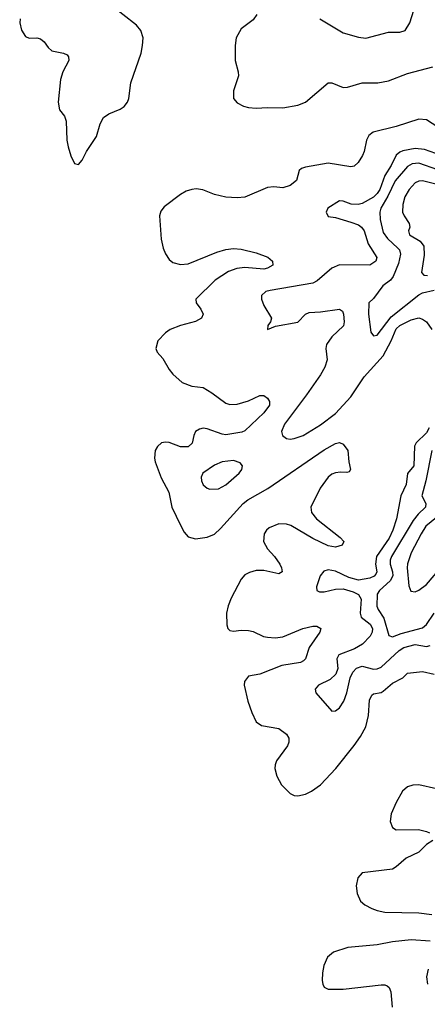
# Model space of a CAD drawing. Header units: inches. Extents: x 1384664 to 1536621, y 460766 to 646467.
# Tile 57 of 256: x 1391720 to 1393875, y 501544 to 506746. Entities that reach past the tile are written whole.
import ezdxf

# ---------------------------------------------------------------- set-up
doc = ezdxf.new("R2010")
doc.units = ezdxf.units.IN
doc.header["$MEASUREMENT"] = 0
doc.layers.add('B3590', color=7, linetype='Continuous')

msp = doc.modelspace()

# ---------------------------------------------------------------- linework, layer by layer
at = {"layer": 'B3590', "color": 5}
for points, elevation in [([(1391722.4, 506750), (1391719.7, 506730), (1391730, 506691.3), (1391750, 506658.1), (1391770, 506648.9), (1391810, 506650.7), (1391830, 506645.3), (1391849.7, 506629.7), (1391870, 506599.8), (1391890, 506582.3), (1391951.8, 506570), (1391970, 506560.6), (1391978, 506550), (1391978.9, 506530), (1391948.5, 506471.4), (1391934.6, 506430), (1391922.5, 506310), (1391929.7, 506270), (1391955.9, 506235.9), (1391965.9, 506210), (1391969.6, 506110), (1391975.4, 506075.4), (1391990, 506026.4), (1392010, 505986.5), (1392030, 505981.3), (1392050, 506003.8), (1392073.1, 506050), (1392126, 506130), (1392144.4, 506195.6), (1392163.6, 506230), (1392190.9, 506249.1), (1392250, 506273.2), (1392271.7, 506288.3), (1392289.5, 506310), (1392296.4, 506330), (1392307.5, 506412.5), (1392361.4, 506570), (1392369.3, 506609.3), (1392371.7, 506650), (1392360.9, 506690), (1392337.8, 506717.8), (1392193.1, 506830)], 580), ([(1393306.9, 506750), (1393430, 506677.5), (1393510, 506653.6), (1393550, 506649.5), (1393670, 506680.8), (1393730, 506681.3), (1393757.2, 506690), (1393782, 506730), (1393803.2, 506796.8)], 620), ([(1392972.9, 506772.9), (1392954.6, 506745.4), (1392890, 506697.6), (1392864.7, 506650), (1392858.8, 506610), (1392858.4, 506530), (1392875, 506470), (1392876, 506450), (1392850.2, 506370.2), (1392849.2, 506330), (1392870, 506306.3), (1392902, 506290), (1392930, 506282.2), (1392970, 506278.5), (1393030, 506283), (1393110, 506280.1), (1393190, 506295.1), (1393230, 506310.9), (1393350, 506412.3), (1393370, 506412.9), (1393430, 506388.2), (1393451.8, 506390), (1393530, 506412.1), (1393613.3, 506413.3), (1393670, 506423.6), (1393770, 506461.7), (1393903.2, 506496.8)], 580), ([(1393930, 506177.8), (1393870, 506216.5), (1393830, 506220.6), (1393710, 506182.5), (1393587.7, 506152.3), (1393566, 506134), (1393553.3, 506110), (1393540.8, 506050), (1393532, 506028), (1393508.9, 505991.1), (1393488.3, 505971.7), (1393470, 505968.3), (1393350, 505987.6), (1393230, 505966.5), (1393210, 505959.9), (1393198, 505950), (1393182.9, 505897.1), (1393150, 505869.9), (1393110, 505857.5), (1393062.5, 505862.5), (1393030, 505859.3), (1392910, 505808.2), (1392870, 505805.3), (1392808.7, 505808.7), (1392750, 505823.2), (1392687.7, 505847.7), (1392651.9, 505851.9), (1392630, 505849.2), (1392600.3, 505839.7), (1392570, 505823.1), (1392483.2, 505756.8), (1392465.3, 505734.7), (1392458.7, 505710), (1392467.4, 505587.4), (1392478.6, 505538.6), (1392490, 505510.1), (1392510, 505479.1), (1392530, 505463.5), (1392570, 505453.4), (1392610, 505455.9), (1392761.1, 505518.8), (1392810, 505533), (1392850, 505538.1), (1392890, 505533.6), (1392970, 505514.1), (1393032.1, 505492.1), (1393055.9, 505470), (1393057.1, 505450), (1393030, 505433.4), (1393010, 505428.6), (1392910, 505436.5), (1392867.9, 505432.1), (1392823.7, 505416.3), (1392753.9, 505370), (1392650.2, 505270), (1392653.4, 505250), (1392677.5, 505217.5), (1392689.6, 505190), (1392681.6, 505170), (1392648.5, 505151.5), (1392569.6, 505130.4), (1392515, 505110), (1392490, 505092.1), (1392450, 505049.7), (1392439.3, 505010), (1392446.6, 504990), (1392477.1, 504957.1), (1392510, 504898.6), (1392530, 504873.4), (1392578, 504830), (1392630, 504810.7), (1392690, 504803.4), (1392735.8, 504775.8), (1392810, 504719.7), (1392830, 504712.5), (1392870, 504714.9), (1392930, 504731.8), (1392990, 504761.4), (1393010, 504760.2), (1393030, 504746.9), (1393040.3, 504730), (1393040, 504710), (1393010.4, 504669.6), (1392910, 504574.2), (1392893.2, 504566.8), (1392810, 504553.7), (1392790, 504556.8), (1392710, 504585.2), (1392690, 504587.5), (1392670, 504583.6), (1392649.9, 504570.1), (1392639.6, 504550), (1392630.8, 504509.2), (1392611, 504489), (1392570, 504489.1), (1392510, 504511.8), (1392490, 504513.9), (1392470, 504509.9), (1392448.1, 504491.9), (1392436.7, 504470), (1392432.5, 504430), (1392435.3, 504410), (1392466.8, 504326.7), (1392507.3, 504250), (1392524.3, 504170), (1392570, 504075.6), (1392590, 504038.7), (1392610, 504013.4), (1392650, 504004.1), (1392710, 504012.2), (1392750, 504028.6), (1392781.9, 504058.1), (1392901.5, 504190), (1392925.5, 504210), (1393030.9, 504269.1), (1393330, 504473.6), (1393390, 504507.8), (1393410, 504513), (1393430, 504503), (1393454.9, 504470), (1393459, 504410), (1393468.3, 504370), (1393462, 504358), (1393450, 504353.3), (1393416.1, 504356.1), (1393390, 504353), (1393370, 504345.5), (1393349.9, 504330.1), (1393308.4, 504271.6), (1393258.3, 504170), (1393262.5, 504142.5), (1393288.6, 504108.6), (1393414.5, 504010), (1393434, 503990), (1393424.6, 503970), (1393390, 503959.1), (1393350, 503966.8), (1393270, 504006), (1393153.4, 504073.4), (1393130, 504081.7), (1393090, 504082.5), (1393038.1, 504061.9), (1393024.2, 504050), (1393011.8, 504030), (1393008.7, 503990), (1393029.7, 503950), (1393067.2, 503910), (1393094.4, 503870), (1393104.1, 503850), (1393107.5, 503830), (1393090, 503819), (1393010, 503835.4), (1392970, 503835.5), (1392934.1, 503825.9), (1392910, 503812.8), (1392889.9, 503790.1), (1392838.3, 503690), (1392821.6, 503650), (1392812.2, 503610), (1392814.3, 503550), (1392820.7, 503530), (1392830, 503519.6), (1392850, 503515.7), (1392890, 503520.7), (1392930, 503519.4), (1392953.2, 503513.2), (1393007.8, 503487.8), (1393030, 503483.2), (1393070, 503481.1), (1393110, 503486.5), (1393217.2, 503530), (1393270, 503542.5), (1393290, 503542.7), (1393312.4, 503530), (1393307, 503510), (1393249.8, 503430.2), (1393230.7, 503370), (1393220.5, 503359.5), (1393203.7, 503350), (1393106.3, 503333.7), (1392990, 503287.8), (1392930, 503277.4), (1392908.8, 503250), (1392907.2, 503230), (1392925.3, 503145.3), (1392946.1, 503086.1), (1392970, 503036.8), (1392997.2, 503017.2), (1393090, 503001.1), (1393130, 502972.2), (1393142.8, 502950), (1393142.6, 502930), (1393134.6, 502910), (1393076.7, 502830), (1393069.4, 502810), (1393068.5, 502790), (1393079.9, 502750), (1393104.6, 502704.6), (1393150, 502658.7), (1393170, 502647.8), (1393190, 502645.3), (1393230, 502654.3), (1393262, 502670), (1393310, 502704.6), (1393390.6, 502789.4), (1393488.3, 502911.7), (1393521.6, 502958.4), (1393549.1, 503010.9), (1393563, 503070), (1393569.5, 503150.5), (1393581.9, 503178.1), (1393590, 503184.1), (1393630, 503191.2), (1393641.8, 503198.2), (1393690, 503241), (1393746, 503270), (1393770, 503293.3), (1393850, 503302.7), (1393910, 503288.1)], 580), ([(1393950, 506028), (1393859.9, 506059.9), (1393810, 506065.2), (1393745.9, 506054.1), (1393730, 506047.1), (1393710.6, 506030), (1393683.8, 505976.2), (1393650, 505922.4), (1393623.4, 505850), (1393610, 505827.4), (1393590, 505808.7), (1393530, 505776), (1393509.9, 505769.9), (1393471.6, 505771.6), (1393430, 505787.7), (1393410, 505788.7), (1393349.2, 505750), (1393339.6, 505730), (1393350, 505707.2), (1393390, 505702), (1393470, 505677.2), (1393510, 505662), (1393527.4, 505650), (1393541.1, 505630), (1393561.5, 505561.5), (1393607.3, 505490), (1393602.2, 505470), (1393570.4, 505449.6), (1393409.7, 505450.3), (1393370, 505433), (1393292.7, 505367.3), (1393270, 505354.1), (1393043.8, 505316.2), (1393020.4, 505310), (1392998.7, 505290), (1392998.3, 505270), (1393010, 505236.3), (1393050.5, 505170), (1393044.9, 505150), (1393031, 505130), (1393030, 505108.9), (1393072.7, 505127.3), (1393190, 505148.3), (1393229.9, 505190.1), (1393250, 505199.7), (1393310, 505202.2), (1393410, 505216.9), (1393425.6, 505205.6), (1393430.8, 505190.8), (1393435.4, 505150), (1393430.8, 505129.2), (1393369.4, 505070.6), (1393341, 505030), (1393338.4, 505010), (1393345.5, 504950), (1393332.6, 504910), (1393310.5, 504870), (1393236.1, 504763.9), (1393119.3, 504610), (1393102.9, 504570), (1393109.1, 504549.1), (1393130, 504534.4), (1393150.3, 504530.3), (1393170, 504532.8), (1393218.4, 504550), (1393310, 504606), (1393390, 504666.2), (1393470, 504753.8), (1393540.1, 504859.9), (1393641.7, 504970), (1393683.9, 505050), (1393710, 505112.8), (1393730, 505130.1), (1393790, 505161), (1393830, 505170.7), (1393850, 505164.8), (1393870, 505149.2), (1393898.6, 505110)], 620), ([(1393930, 505952.4), (1393830, 505987.8), (1393795.2, 505984.8), (1393770, 505970.5), (1393704.6, 505895.4), (1393666.4, 505813.6), (1393628.1, 505750), (1393623.5, 505730), (1393625, 505690), (1393641.8, 505621.8), (1393664.6, 505590), (1393719.6, 505539.6), (1393727, 505530), (1393732.5, 505507.5), (1393722.5, 505457.5), (1393694.7, 505390), (1393679.3, 505370), (1393640.1, 505339.9), (1393590, 505273), (1393564.7, 505250), (1393562.8, 505190), (1393575.6, 505095.6), (1393590, 505076.3), (1393610, 505079.3), (1393683, 505177), (1393830, 505292.5), (1393850, 505303), (1393910, 505316.5)], 640), ([(1393933.3, 505873.3), (1393850, 505894.5), (1393830, 505892.9), (1393810, 505883.7), (1393778, 505850), (1393756.1, 505810), (1393745.6, 505770), (1393743.7, 505730), (1393751.5, 505710), (1393779, 505670), (1393782.2, 505650), (1393774.4, 505630), (1393781.1, 505610), (1393836.7, 505576.7), (1393855.9, 505550), (1393858.5, 505501.5), (1393843.6, 505410), (1393856.9, 505396.9), (1393874.9, 505394.9)], 660), ([(1393884.2, 504590), (1393870, 504562.9), (1393816, 504510), (1393806.1, 504493.9), (1393802.5, 504390), (1393770, 504349.3), (1393762.3, 504290), (1393734.1, 504230), (1393711.8, 504110), (1393692.7, 504050), (1393673.1, 504006.9), (1393605.4, 503910), (1393600.8, 503870), (1393608.6, 503830), (1393603.3, 503816.7), (1393593.8, 503806.2), (1393570, 503795.1), (1393510, 503785.9), (1393458.9, 503798.9), (1393390, 503833.3), (1393350, 503839.2), (1393327.2, 503832.8), (1393308.1, 503808.1), (1393288.6, 503750), (1393290.5, 503730), (1393303.9, 503723.9), (1393330, 503722.8), (1393390, 503737.5), (1393430, 503738.8), (1393483.4, 503723.4), (1393510, 503709.1), (1393525.5, 503685.5), (1393520.5, 503610), (1393525, 503590), (1393573.1, 503553.1), (1393584.9, 503530), (1393582.6, 503510), (1393572.9, 503490), (1393532.2, 503447.8), (1393490, 503422), (1393406.4, 503390), (1393396.6, 503370), (1393400.7, 503319.3), (1393391.6, 503288.4), (1393360.3, 503259.7), (1393298.6, 503230), (1393281.2, 503210), (1393285.8, 503190), (1393370, 503092.9), (1393390, 503095.3), (1393410, 503111.3), (1393434.1, 503145.9), (1393449.9, 503190), (1393466.3, 503270), (1393480.5, 503299.5), (1393500.6, 503319.4), (1393530, 503330.1), (1393590, 503315.2), (1393610, 503316.3), (1393630, 503326.1), (1393725.7, 503414.2), (1393750, 503428.9), (1393810, 503445.3), (1393870, 503434.7), (1393890, 503439.6)], 620), ([(1393897.8, 504470), (1393867.1, 504310), (1393845.9, 504230), (1393866.1, 504190), (1393864.2, 504170), (1393825.9, 504134.1), (1393799, 504101), (1393684.8, 503910), (1393678, 503890), (1393677.8, 503870), (1393691.1, 503830), (1393692, 503808), (1393678.2, 503781.8), (1393621.6, 503730), (1393610, 503710.9), (1393607.7, 503647.7), (1393614.4, 503630), (1393645.1, 503585.1), (1393672, 503492), (1393690, 503486.3), (1393736.5, 503503.5), (1393850, 503533.8), (1393870, 503550.2), (1393910, 503611)], 640), ([(1393924, 504116), (1393866.7, 504070), (1393841.3, 504030), (1393790.1, 503930), (1393770, 503871.8), (1393767.9, 503850), (1393776.1, 503756.1), (1393787.8, 503727.8), (1393810, 503723.1), (1393830, 503732), (1393870, 503761.8), (1394013.2, 503930)], 660), ([(1393923.6, 502683.6), (1393830, 502704.1), (1393797.5, 502702.5), (1393770, 502693.5), (1393744.1, 502670), (1393709.5, 502610.5), (1393684.2, 502550), (1393678.4, 502510), (1393690, 502478.7), (1393710, 502466.7), (1393828.7, 502468.7), (1393870, 502458), (1393885.5, 502450)], 580), ([(1393903.2, 502410), (1393870, 502388.4), (1393830, 502348.2), (1393763.2, 502316.8), (1393710, 502269.9), (1393690, 502258.6), (1393530, 502239.1), (1393506.9, 502213.1), (1393497.7, 502170), (1393502.9, 502130), (1393521.9, 502090), (1393543.5, 502070), (1393581.7, 502050), (1393610, 502039.3), (1393650, 502031.8), (1393830, 502028.1), (1393898.6, 502018.6)], 580), ([(1393890, 501877.3), (1393790, 501884.8), (1393690, 501875.1), (1393610, 501858.7), (1393454.9, 501845.1), (1393379.5, 501820.5), (1393346.7, 501793.3), (1393328, 501750), (1393320.4, 501710), (1393319.1, 501670), (1393321.9, 501650), (1393330, 501634.5), (1393350, 501624.3), (1393430, 501624), (1393630, 501647.6), (1393650, 501647.8), (1393662.6, 501642.6), (1393673.6, 501633.6), (1393681.7, 501610), (1393688.5, 501530)], 580), ([(1393879.5, 501730), (1393869.6, 501689.6), (1393876.1, 501650)], 620)]:
    msp.add_lwpolyline(points, dxfattribs=dict(at, elevation=elevation))
at = {"layer": 'B3590', "color": 5, "elevation": 620}
msp.add_lwpolyline([(1392850, 504416.7), (1392789.3, 504410.7), (1392750, 504393.6), (1392687.4, 504350), (1392678.5, 504330), (1392680.2, 504310), (1392690, 504288.7), (1392710.5, 504270.5), (1392725.7, 504265.7), (1392770, 504266.9), (1392810, 504288.5), (1392880.6, 504350), (1392893.3, 504370), (1392897.3, 504390), (1392885.7, 504405.7)], close=True, dxfattribs=at)

doc.saveas('drawing.dxf')
